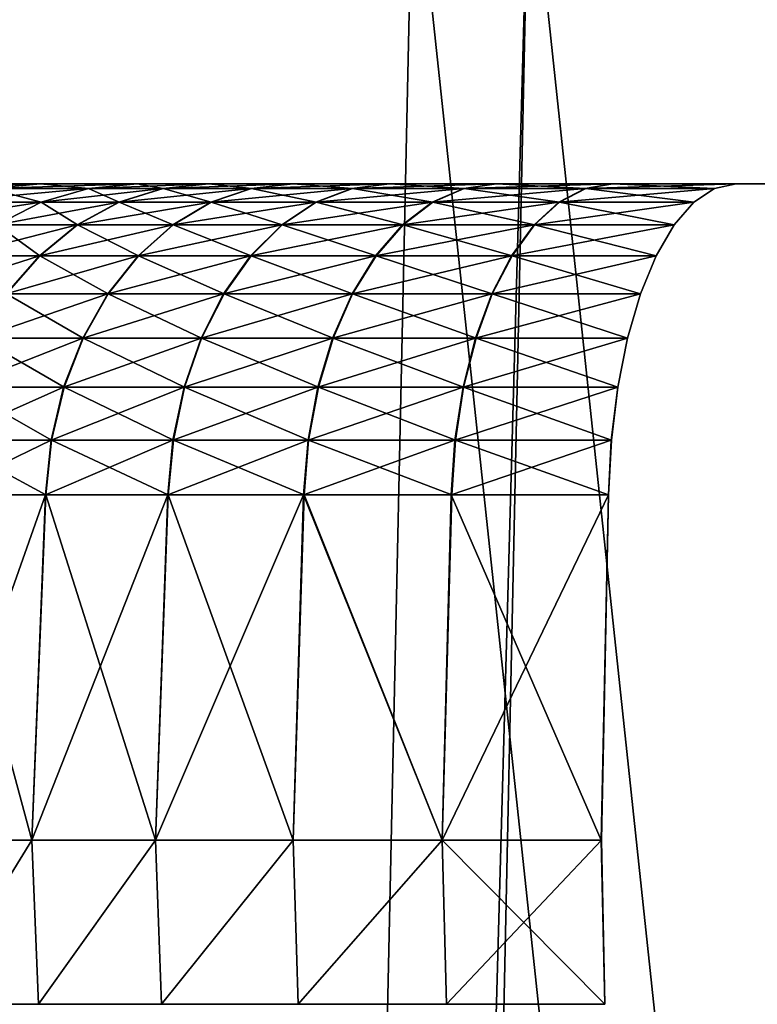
# Model space of a CAD drawing. Header units: millimetres. Extents: x -30 to 30, y -182 to 40.
# Tile 91 of 196: x -22.62 to -20.38, y 32 to 35. Entities that reach past the tile are written whole.
import ezdxf

# ---------------------------------------------------------------- set-up
doc = ezdxf.new("R2010")
doc.units = ezdxf.units.MM
doc.header["$LTSCALE"] = 65.185185
for name, color, linetype in [('104', 7, 'CONTINUOUS'), ('105', 7, 'CONTINUOUS'), ('108', 7, 'CONTINUOUS'), ('109', 7, 'CONTINUOUS'), ('130', 7, 'CONTINUOUS'), ('139', 7, 'CONTINUOUS'), ('146', 7, 'CONTINUOUS'), ('153', 7, 'CONTINUOUS'), ('154', 7, 'CONTINUOUS'), ('163', 7, 'CONTINUOUS'), ('168', 7, 'CONTINUOUS'), ('176', 7, 'CONTINUOUS'), ('184', 7, 'CONTINUOUS'), ('189', 7, 'CONTINUOUS'), ('81', 7, 'CONTINUOUS')]:
    doc.layers.add(name, color=color, linetype=linetype)

msp = doc.modelspace()

# ---------------------------------------------------------------- linework, layer by layer
at = {"layer": '104', "linetype": 'Continuous'}
for points in [[(-22.8722, 33.5523, 12.4048), (-22.9168, 32.5, 12.4372), (-22.5453, 33.5523, 12.8278), (-22.8722, 33.5523, 12.4048)], [(-22.9168, 32.5, 12.4372), (-22.5864, 32.5, 12.8645), (-22.5453, 33.5523, 12.8278), (-22.9168, 32.5, 12.4372)], [(-22.5453, 33.5523, 12.8278), (-22.5864, 32.5, 12.8645), (-22.1724, 33.5523, 13.2109), (-22.5453, 33.5523, 12.8278)], [(-22.5864, 32.5, 12.8645), (-22.2093, 32.5, 13.2518), (-22.1724, 33.5523, 13.2109), (-22.5864, 32.5, 12.8645)], [(-22.1724, 33.5523, 13.2109), (-22.2093, 32.5, 13.2518), (-21.7584, 33.5523, 13.5491), (-22.1724, 33.5523, 13.2109)], [(-22.2093, 32.5, 13.2518), (-21.7906, 32.5, 13.5938), (-21.7584, 33.5523, 13.5491), (-22.2093, 32.5, 13.2518)], [(-21.7906, 32.5, 13.5938), (-21.336, 32.5, 13.8859), (-21.7584, 33.5523, 13.5491), (-21.7906, 32.5, 13.5938)], [(-21.7584, 33.5523, 13.5491), (-21.336, 32.5, 13.8859), (-21.3086, 33.5523, 13.838), (-21.7584, 33.5523, 13.5491)], [(-21.336, 32.5, 13.8859), (-20.8509, 32.5, 14.1246), (-21.3086, 33.5523, 13.838), (-21.336, 32.5, 13.8859)], [(-21.3086, 33.5523, 13.838), (-20.8509, 32.5, 14.1246), (-20.8294, 33.5523, 14.0738), (-21.3086, 33.5523, 13.838)]]:
    msp.add_3dface(points, dxfattribs=at)
at = {"layer": '105', "linetype": 'Continuous'}
for points in [[(-22.5864, 32.5, 12.8645), (-22.9168, 32.5, 12.4372), (-22.895, 32, 12.4227), (-22.5864, 32.5, 12.8645)], [(-22.5663, 32, 12.8478), (-22.5864, 32.5, 12.8645), (-22.895, 32, 12.4227), (-22.5663, 32, 12.8478)], [(-22.2093, 32.5, 13.2518), (-22.5864, 32.5, 12.8645), (-22.5663, 32, 12.8478), (-22.2093, 32.5, 13.2518)], [(-22.1913, 32, 13.2327), (-22.2093, 32.5, 13.2518), (-22.5663, 32, 12.8478), (-22.1913, 32, 13.2327)], [(-21.7906, 32.5, 13.5938), (-22.2093, 32.5, 13.2518), (-22.1913, 32, 13.2327), (-21.7906, 32.5, 13.5938)], [(-21.7751, 32, 13.5727), (-21.7906, 32.5, 13.5938), (-22.1913, 32, 13.2327), (-21.7751, 32, 13.5727)], [(-21.336, 32.5, 13.8859), (-21.7906, 32.5, 13.5938), (-21.7751, 32, 13.5727), (-21.336, 32.5, 13.8859)], [(-21.3229, 32, 13.8632), (-21.336, 32.5, 13.8859), (-21.7751, 32, 13.5727), (-21.3229, 32, 13.8632)], [(-20.8406, 32, 14.1004), (-21.336, 32.5, 13.8859), (-21.3229, 32, 13.8632), (-20.8406, 32, 14.1004)], [(-20.8509, 32.5, 14.1246), (-21.336, 32.5, 13.8859), (-20.8406, 32, 14.1004), (-20.8509, 32.5, 14.1246)]]:
    msp.add_3dface(points, dxfattribs=at)
at = {"layer": '108', "linetype": 'Continuous'}
for points in [[(-22.9168, 32.5, -12.4372), (-22.871, 33.5523, -12.4065), (-22.5864, 32.5, -12.8645), (-22.9168, 32.5, -12.4372)], [(-22.871, 33.5523, -12.4065), (-22.5439, 33.5523, -12.8294), (-22.5864, 32.5, -12.8645), (-22.871, 33.5523, -12.4065)], [(-22.5864, 32.5, -12.8645), (-22.5439, 33.5523, -12.8294), (-22.2093, 32.5, -13.2519), (-22.5864, 32.5, -12.8645)], [(-22.5439, 33.5523, -12.8294), (-22.1708, 33.5523, -13.2123), (-22.2093, 32.5, -13.2519), (-22.5439, 33.5523, -12.8294)], [(-22.2093, 32.5, -13.2519), (-22.1708, 33.5523, -13.2123), (-21.7906, 32.5, -13.5939), (-22.2093, 32.5, -13.2519)], [(-22.1708, 33.5523, -13.2123), (-21.7566, 33.5523, -13.5504), (-21.7906, 32.5, -13.5939), (-22.1708, 33.5523, -13.2123)], [(-21.7906, 32.5, -13.5939), (-21.7566, 33.5523, -13.5504), (-21.3359, 32.5, -13.8859), (-21.7906, 32.5, -13.5939)], [(-21.7566, 33.5523, -13.5504), (-21.3067, 33.5523, -13.8391), (-21.3359, 32.5, -13.8859), (-21.7566, 33.5523, -13.5504)], [(-20.8293, 33.5523, -14.0738), (-20.8508, 32.5, -14.1246), (-21.3359, 32.5, -13.8859), (-20.8293, 33.5523, -14.0738)], [(-21.3067, 33.5523, -13.8391), (-20.8293, 33.5523, -14.0738), (-21.3359, 32.5, -13.8859), (-21.3067, 33.5523, -13.8391)]]:
    msp.add_3dface(points, dxfattribs=at)
at = {"layer": '109', "linetype": 'Continuous'}
for points in [[(-22.9168, 32.5, -12.4372), (-22.5864, 32.5, -12.8645), (-22.895, 32, -12.4227), (-22.9168, 32.5, -12.4372)], [(-22.895, 32, -12.4227), (-22.5864, 32.5, -12.8645), (-22.5662, 32, -12.8478), (-22.895, 32, -12.4227)], [(-22.5864, 32.5, -12.8645), (-22.2093, 32.5, -13.2519), (-22.5662, 32, -12.8478), (-22.5864, 32.5, -12.8645)], [(-22.5662, 32, -12.8478), (-22.2093, 32.5, -13.2519), (-22.1913, 32, -13.2328), (-22.5662, 32, -12.8478)], [(-22.2093, 32.5, -13.2519), (-21.7906, 32.5, -13.5939), (-22.1913, 32, -13.2328), (-22.2093, 32.5, -13.2519)], [(-22.1913, 32, -13.2328), (-21.7906, 32.5, -13.5939), (-21.7751, 32, -13.5727), (-22.1913, 32, -13.2328)], [(-21.7906, 32.5, -13.5939), (-21.3359, 32.5, -13.8859), (-21.7751, 32, -13.5727), (-21.7906, 32.5, -13.5939)], [(-21.7751, 32, -13.5727), (-21.3359, 32.5, -13.8859), (-21.3228, 32, -13.8632), (-21.7751, 32, -13.5727)], [(-21.3359, 32.5, -13.8859), (-20.8508, 32.5, -14.1246), (-21.3228, 32, -13.8632), (-21.3359, 32.5, -13.8859)], [(-21.3228, 32, -13.8632), (-20.8508, 32.5, -14.1246), (-20.8406, 32, -14.1005), (-21.3228, 32, -13.8632)]]:
    msp.add_3dface(points, dxfattribs=at)
at = {"layer": '130', "linetype": 'Continuous'}
for points in [[(-22.2654, 34.5, -11.4818), (-22.186, 34.4858, -11.9365), (-22.4137, 34.4858, -11.5605), (-22.2654, 34.5, -11.4818)], [(-22.2654, 34.5, -11.4818), (-22.0476, 34.5, -11.8415), (-22.186, 34.4858, -11.9365), (-22.2654, 34.5, -11.4818)], [(-22.186, 34.4858, -11.9365), (-22.0476, 34.5, -11.8415), (-21.9168, 34.4858, -12.2845), (-22.186, 34.4858, -11.9365)], [(-22.0476, 34.5, -11.8415), (-21.7901, 34.5, -12.1744), (-21.9168, 34.4858, -12.2845), (-22.0476, 34.5, -11.8415)], [(-21.9168, 34.4858, -12.2845), (-21.7901, 34.5, -12.1744), (-21.6097, 34.4858, -12.5997), (-21.9168, 34.4858, -12.2845)], [(-21.7901, 34.5, -12.1744), (-21.4963, 34.5, -12.4759), (-21.6097, 34.4858, -12.5997), (-21.7901, 34.5, -12.1744)], [(-21.6097, 34.4858, -12.5997), (-21.4963, 34.5, -12.4759), (-21.2688, 34.4858, -12.8779), (-21.6097, 34.4858, -12.5997)], [(-21.4963, 34.5, -12.4759), (-21.1702, 34.5, -12.742), (-21.2688, 34.4858, -12.8779), (-21.4963, 34.5, -12.4759)], [(-21.2688, 34.4858, -12.8779), (-21.1702, 34.5, -12.742), (-20.8985, 34.4858, -13.1156), (-21.2688, 34.4858, -12.8779)], [(-21.1702, 34.5, -12.742), (-20.816, 34.5, -12.9693), (-20.8985, 34.4858, -13.1156), (-21.1702, 34.5, -12.742)], [(-20.8985, 34.4858, -13.1156), (-20.816, 34.5, -12.9693), (-20.5056, 34.4858, -13.3087), (-20.8985, 34.4858, -13.1156)], [(-20.816, 34.5, -12.9693), (-20.4402, 34.5, -13.1541), (-20.5056, 34.4858, -13.3087), (-20.816, 34.5, -12.9693)], [(-22.4137, 34.4858, -11.5605), (-22.3205, 34.4436, -12.0288), (-22.5579, 34.4436, -11.6369), (-22.4137, 34.4858, -11.5605)], [(-22.186, 34.4858, -11.9365), (-22.3205, 34.4436, -12.0288), (-22.4137, 34.4858, -11.5605), (-22.186, 34.4858, -11.9365)], [(-22.3205, 34.4436, -12.0288), (-22.186, 34.4858, -11.9365), (-22.0399, 34.4436, -12.3915), (-22.3205, 34.4436, -12.0288)], [(-22.0399, 34.4436, -12.3915), (-22.186, 34.4858, -11.9365), (-21.9168, 34.4858, -12.2845), (-22.0399, 34.4436, -12.3915)], [(-22.0399, 34.4436, -12.3915), (-21.9168, 34.4858, -12.2845), (-21.7199, 34.4436, -12.72), (-22.0399, 34.4436, -12.3915)], [(-21.7199, 34.4436, -12.72), (-21.9168, 34.4858, -12.2845), (-21.6097, 34.4858, -12.5997), (-21.7199, 34.4436, -12.72)], [(-21.7199, 34.4436, -12.72), (-21.6097, 34.4858, -12.5997), (-21.3646, 34.4436, -13.01), (-21.7199, 34.4436, -12.72)], [(-21.3646, 34.4436, -13.01), (-21.6097, 34.4858, -12.5997), (-21.2688, 34.4858, -12.8779), (-21.3646, 34.4436, -13.01)], [(-21.3646, 34.4436, -13.01), (-21.2688, 34.4858, -12.8779), (-20.9787, 34.4436, -13.2577), (-21.3646, 34.4436, -13.01)], [(-20.9787, 34.4436, -13.2577), (-21.2688, 34.4858, -12.8779), (-20.8985, 34.4858, -13.1156), (-20.9787, 34.4436, -13.2577)], [(-20.9787, 34.4436, -13.2577), (-20.8985, 34.4858, -13.1156), (-20.5692, 34.4436, -13.459), (-20.9787, 34.4436, -13.2577)], [(-20.5692, 34.4436, -13.459), (-20.8985, 34.4858, -13.1156), (-20.5056, 34.4858, -13.3087), (-20.5692, 34.4436, -13.459)], [(-22.5579, 34.4436, -11.6369), (-22.4473, 34.3746, -12.1158), (-22.6937, 34.3746, -11.709), (-22.5579, 34.4436, -11.6369)], [(-22.3205, 34.4436, -12.0288), (-22.4473, 34.3746, -12.1158), (-22.5579, 34.4436, -11.6369), (-22.3205, 34.4436, -12.0288)], [(-22.4473, 34.3746, -12.1158), (-22.3205, 34.4436, -12.0288), (-22.156, 34.3746, -12.4924), (-22.4473, 34.3746, -12.1158)], [(-22.156, 34.3746, -12.4924), (-22.3205, 34.4436, -12.0288), (-22.0399, 34.4436, -12.3915), (-22.156, 34.3746, -12.4924)], [(-22.156, 34.3746, -12.4924), (-22.0399, 34.4436, -12.3915), (-21.8238, 34.3746, -12.8334), (-22.156, 34.3746, -12.4924)], [(-21.8238, 34.3746, -12.8334), (-22.0399, 34.4436, -12.3915), (-21.7199, 34.4436, -12.72), (-21.8238, 34.3746, -12.8334)], [(-21.8238, 34.3746, -12.8334), (-21.7199, 34.4436, -12.72), (-21.4549, 34.3746, -13.1344), (-21.8238, 34.3746, -12.8334)], [(-21.4549, 34.3746, -13.1344), (-21.7199, 34.4436, -12.72), (-21.3646, 34.4436, -13.01), (-21.4549, 34.3746, -13.1344)], [(-21.4549, 34.3746, -13.1344), (-21.3646, 34.4436, -13.01), (-21.0542, 34.3746, -13.3916), (-21.4549, 34.3746, -13.1344)], [(-21.0542, 34.3746, -13.3916), (-21.3646, 34.4436, -13.01), (-20.9787, 34.4436, -13.2577), (-21.0542, 34.3746, -13.3916)], [(-21.0542, 34.3746, -13.3916), (-20.9787, 34.4436, -13.2577), (-20.6291, 34.3746, -13.6006), (-21.0542, 34.3746, -13.3916)], [(-20.6291, 34.3746, -13.6006), (-20.9787, 34.4436, -13.2577), (-20.5692, 34.4436, -13.459), (-20.6291, 34.3746, -13.6006)], [(-22.6937, 34.3746, -11.709), (-22.5627, 34.2808, -12.195), (-22.8174, 34.2808, -11.7745), (-22.6937, 34.3746, -11.709)], [(-22.4473, 34.3746, -12.1158), (-22.5627, 34.2808, -12.195), (-22.6937, 34.3746, -11.709), (-22.4473, 34.3746, -12.1158)], [(-22.5627, 34.2808, -12.195), (-22.4473, 34.3746, -12.1158), (-22.2617, 34.2808, -12.5842), (-22.5627, 34.2808, -12.195)], [(-22.2617, 34.2808, -12.5842), (-22.4473, 34.3746, -12.1158), (-22.156, 34.3746, -12.4924), (-22.2617, 34.2808, -12.5842)], [(-22.2617, 34.2808, -12.5842), (-22.156, 34.3746, -12.4924), (-21.9183, 34.2808, -12.9366), (-22.2617, 34.2808, -12.5842)], [(-21.9183, 34.2808, -12.9366), (-22.156, 34.3746, -12.4924), (-21.8238, 34.3746, -12.8334), (-21.9183, 34.2808, -12.9366)], [(-21.9183, 34.2808, -12.9366), (-21.8238, 34.3746, -12.8334), (-21.5371, 34.2808, -13.2478), (-21.9183, 34.2808, -12.9366)], [(-21.5371, 34.2808, -13.2478), (-21.8238, 34.3746, -12.8334), (-21.4549, 34.3746, -13.1344), (-21.5371, 34.2808, -13.2478)], [(-21.5371, 34.2808, -13.2478), (-21.4549, 34.3746, -13.1344), (-21.123, 34.2808, -13.5135), (-21.5371, 34.2808, -13.2478)], [(-21.123, 34.2808, -13.5135), (-21.4549, 34.3746, -13.1344), (-21.0542, 34.3746, -13.3916), (-21.123, 34.2808, -13.5135)], [(-21.123, 34.2808, -13.5135), (-21.0542, 34.3746, -13.3916), (-20.6836, 34.2808, -13.7295), (-21.123, 34.2808, -13.5135)], [(-20.6836, 34.2808, -13.7295), (-21.0542, 34.3746, -13.3916), (-20.6291, 34.3746, -13.6006), (-20.6836, 34.2808, -13.7295)], [(-22.5627, 34.2808, -12.195), (-22.6635, 34.1648, -12.2642), (-22.8174, 34.2808, -11.7745), (-22.5627, 34.2808, -12.195)], [(-22.6635, 34.1648, -12.2642), (-22.5627, 34.2808, -12.195), (-22.3539, 34.1648, -12.6644), (-22.6635, 34.1648, -12.2642)], [(-22.3539, 34.1648, -12.6644), (-22.5627, 34.2808, -12.195), (-22.2617, 34.2808, -12.5842), (-22.3539, 34.1648, -12.6644)], [(-22.3539, 34.1648, -12.6644), (-22.2617, 34.2808, -12.5842), (-22.0009, 34.1648, -13.0268), (-22.3539, 34.1648, -12.6644)], [(-22.0009, 34.1648, -13.0268), (-22.2617, 34.2808, -12.5842), (-21.9183, 34.2808, -12.9366), (-22.0009, 34.1648, -13.0268)], [(-22.0009, 34.1648, -13.0268), (-21.9183, 34.2808, -12.9366), (-21.6089, 34.1648, -13.3467), (-22.0009, 34.1648, -13.0268)], [(-21.6089, 34.1648, -13.3467), (-21.9183, 34.2808, -12.9366), (-21.5371, 34.2808, -13.2478), (-21.6089, 34.1648, -13.3467)], [(-21.6089, 34.1648, -13.3467), (-21.5371, 34.2808, -13.2478), (-21.1831, 34.1648, -13.62), (-21.6089, 34.1648, -13.3467)], [(-21.1831, 34.1648, -13.62), (-21.5371, 34.2808, -13.2478), (-21.123, 34.2808, -13.5135), (-21.1831, 34.1648, -13.62)], [(-21.1831, 34.1648, -13.62), (-21.123, 34.2808, -13.5135), (-20.7313, 34.1648, -13.8421), (-21.1831, 34.1648, -13.62)], [(-20.7313, 34.1648, -13.8421), (-21.123, 34.2808, -13.5135), (-20.6836, 34.2808, -13.7295), (-20.7313, 34.1648, -13.8421)], [(-22.7468, 34.0299, -12.3213), (-22.6635, 34.1648, -12.2642), (-22.4302, 34.0299, -12.7306), (-22.7468, 34.0299, -12.3213)], [(-22.4302, 34.0299, -12.7306), (-22.6635, 34.1648, -12.2642), (-22.3539, 34.1648, -12.6644), (-22.4302, 34.0299, -12.7306)], [(-22.4302, 34.0299, -12.7306), (-22.3539, 34.1648, -12.6644), (-22.0691, 34.0299, -13.1013), (-22.4302, 34.0299, -12.7306)], [(-22.0691, 34.0299, -13.1013), (-22.3539, 34.1648, -12.6644), (-22.0009, 34.1648, -13.0268), (-22.0691, 34.0299, -13.1013)], [(-22.0691, 34.0299, -13.1013), (-22.0009, 34.1648, -13.0268), (-21.6682, 34.0299, -13.4285), (-22.0691, 34.0299, -13.1013)], [(-21.6682, 34.0299, -13.4285), (-22.0009, 34.1648, -13.0268), (-21.6089, 34.1648, -13.3467), (-21.6682, 34.0299, -13.4285)], [(-21.6682, 34.0299, -13.4285), (-21.6089, 34.1648, -13.3467), (-21.2327, 34.0299, -13.708), (-21.6682, 34.0299, -13.4285)], [(-21.2327, 34.0299, -13.708), (-21.6089, 34.1648, -13.3467), (-21.1831, 34.1648, -13.62), (-21.2327, 34.0299, -13.708)], [(-21.2327, 34.0299, -13.708), (-21.1831, 34.1648, -13.62), (-20.7706, 34.0299, -13.9351), (-21.2327, 34.0299, -13.708)], [(-20.7706, 34.0299, -13.9351), (-21.1831, 34.1648, -13.62), (-20.7313, 34.1648, -13.8421), (-20.7706, 34.0299, -13.9351)], [(-22.8102, 33.88, -12.3649), (-22.7468, 34.0299, -12.3213), (-22.4883, 33.88, -12.7811), (-22.8102, 33.88, -12.3649)], [(-22.4883, 33.88, -12.7811), (-22.7468, 34.0299, -12.3213), (-22.4302, 34.0299, -12.7306), (-22.4883, 33.88, -12.7811)], [(-22.4883, 33.88, -12.7811), (-22.4302, 34.0299, -12.7306), (-22.121, 33.88, -13.158), (-22.4883, 33.88, -12.7811)], [(-22.121, 33.88, -13.158), (-22.4302, 34.0299, -12.7306), (-22.0691, 34.0299, -13.1013), (-22.121, 33.88, -13.158)], [(-22.121, 33.88, -13.158), (-22.0691, 34.0299, -13.1013), (-21.7134, 33.88, -13.4908), (-22.121, 33.88, -13.158)], [(-21.7134, 33.88, -13.4908), (-22.0691, 34.0299, -13.1013), (-21.6682, 34.0299, -13.4285), (-21.7134, 33.88, -13.4908)], [(-21.7134, 33.88, -13.4908), (-21.6682, 34.0299, -13.4285), (-21.2705, 33.88, -13.775), (-21.7134, 33.88, -13.4908)], [(-21.2705, 33.88, -13.775), (-21.6682, 34.0299, -13.4285), (-21.2327, 34.0299, -13.708), (-21.2705, 33.88, -13.775)], [(-21.2705, 33.88, -13.775), (-21.2327, 34.0299, -13.708), (-20.8006, 33.88, -14.006), (-21.2705, 33.88, -13.775)], [(-20.8006, 33.88, -14.006), (-21.2327, 34.0299, -13.708), (-20.7706, 34.0299, -13.9351), (-20.8006, 33.88, -14.006)], [(-22.852, 33.7193, -12.3935), (-22.8102, 33.88, -12.3649), (-22.5265, 33.7193, -12.8143), (-22.852, 33.7193, -12.3935)], [(-22.5265, 33.7193, -12.8143), (-22.8102, 33.88, -12.3649), (-22.4883, 33.88, -12.7811), (-22.5265, 33.7193, -12.8143)], [(-22.5265, 33.7193, -12.8143), (-22.4883, 33.88, -12.7811), (-22.1553, 33.7193, -13.1954), (-22.5265, 33.7193, -12.8143)], [(-22.1553, 33.7193, -13.1954), (-22.4883, 33.88, -12.7811), (-22.121, 33.88, -13.158), (-22.1553, 33.7193, -13.1954)], [(-22.1553, 33.7193, -13.1954), (-22.121, 33.88, -13.158), (-21.7431, 33.7193, -13.5318), (-22.1553, 33.7193, -13.1954)], [(-21.7431, 33.7193, -13.5318), (-22.121, 33.88, -13.158), (-21.7134, 33.88, -13.4908), (-21.7431, 33.7193, -13.5318)], [(-21.7431, 33.7193, -13.5318), (-21.7134, 33.88, -13.4908), (-21.2954, 33.7193, -13.8191), (-21.7431, 33.7193, -13.5318)], [(-21.2954, 33.7193, -13.8191), (-21.7134, 33.88, -13.4908), (-21.2705, 33.88, -13.775), (-21.2954, 33.7193, -13.8191)], [(-21.2954, 33.7193, -13.8191), (-21.2705, 33.88, -13.775), (-20.8203, 33.7193, -14.0527), (-21.2954, 33.7193, -13.8191)], [(-20.8203, 33.7193, -14.0527), (-21.2705, 33.88, -13.775), (-20.8006, 33.88, -14.006), (-20.8203, 33.7193, -14.0527)], [(-22.5439, 33.5523, -12.8294), (-22.871, 33.5523, -12.4065), (-22.852, 33.7193, -12.3935), (-22.5439, 33.5523, -12.8294)], [(-22.5439, 33.5523, -12.8294), (-22.852, 33.7193, -12.3935), (-22.5265, 33.7193, -12.8143), (-22.5439, 33.5523, -12.8294)], [(-22.1708, 33.5523, -13.2123), (-22.5439, 33.5523, -12.8294), (-22.5265, 33.7193, -12.8143), (-22.1708, 33.5523, -13.2123)], [(-22.1708, 33.5523, -13.2123), (-22.5265, 33.7193, -12.8143), (-22.1553, 33.7193, -13.1954), (-22.1708, 33.5523, -13.2123)], [(-21.7566, 33.5523, -13.5504), (-22.1708, 33.5523, -13.2123), (-22.1553, 33.7193, -13.1954), (-21.7566, 33.5523, -13.5504)], [(-21.7566, 33.5523, -13.5504), (-22.1553, 33.7193, -13.1954), (-21.7431, 33.7193, -13.5318), (-21.7566, 33.5523, -13.5504)], [(-21.3067, 33.5523, -13.8391), (-21.7566, 33.5523, -13.5504), (-21.7431, 33.7193, -13.5318), (-21.3067, 33.5523, -13.8391)], [(-21.3067, 33.5523, -13.8391), (-21.7431, 33.7193, -13.5318), (-21.2954, 33.7193, -13.8191), (-21.3067, 33.5523, -13.8391)], [(-20.8293, 33.5523, -14.0738), (-21.3067, 33.5523, -13.8391), (-21.2954, 33.7193, -13.8191), (-20.8293, 33.5523, -14.0738)], [(-20.8293, 33.5523, -14.0738), (-21.2954, 33.7193, -13.8191), (-20.8203, 33.7193, -14.0527), (-20.8293, 33.5523, -14.0738)]]:
    msp.add_3dface(points, dxfattribs=at)
at = {"layer": '139', "linetype": 'Continuous'}
for points in [[(-22.187, 34.4858, 11.935), (-22.0485, 34.5, 11.8401), (-22.4137, 34.4858, 11.5605), (-22.187, 34.4858, 11.935)], [(-22.0485, 34.5, 11.8401), (-22.2654, 34.5, 11.4818), (-22.4137, 34.4858, 11.5605), (-22.0485, 34.5, 11.8401)], [(-21.918, 34.4858, 12.2832), (-21.7912, 34.5, 12.1731), (-22.187, 34.4858, 11.935), (-21.918, 34.4858, 12.2832)], [(-21.7912, 34.5, 12.1731), (-22.0485, 34.5, 11.8401), (-22.187, 34.4858, 11.935), (-21.7912, 34.5, 12.1731)], [(-21.6111, 34.4858, 12.5985), (-21.4976, 34.5, 12.4747), (-21.918, 34.4858, 12.2832), (-21.6111, 34.4858, 12.5985)], [(-21.4976, 34.5, 12.4747), (-21.7912, 34.5, 12.1731), (-21.918, 34.4858, 12.2832), (-21.4976, 34.5, 12.4747)], [(-21.2703, 34.4858, 12.8769), (-21.1716, 34.5, 12.741), (-21.6111, 34.4858, 12.5985), (-21.2703, 34.4858, 12.8769)], [(-21.1716, 34.5, 12.741), (-21.4976, 34.5, 12.4747), (-21.6111, 34.4858, 12.5985), (-21.1716, 34.5, 12.741)], [(-20.9001, 34.4858, 13.1147), (-20.8175, 34.5, 12.9685), (-21.2703, 34.4858, 12.8769), (-20.9001, 34.4858, 13.1147)], [(-20.8175, 34.5, 12.9685), (-21.1716, 34.5, 12.741), (-21.2703, 34.4858, 12.8769), (-20.8175, 34.5, 12.9685)], [(-20.4402, 34.5, 13.1541), (-20.8175, 34.5, 12.9685), (-20.9001, 34.4858, 13.1147), (-20.4402, 34.5, 13.1541)], [(-20.4402, 34.5, 13.1541), (-20.9001, 34.4858, 13.1147), (-20.5057, 34.4858, 13.3087), (-20.4402, 34.5, 13.1541)], [(-22.5579, 34.4436, 11.6369), (-22.187, 34.4858, 11.935), (-22.4137, 34.4858, 11.5605), (-22.5579, 34.4436, 11.6369)], [(-22.3216, 34.4436, 12.0273), (-22.187, 34.4858, 11.935), (-22.5579, 34.4436, 11.6369), (-22.3216, 34.4436, 12.0273)], [(-22.0412, 34.4436, 12.3901), (-21.918, 34.4858, 12.2832), (-22.3216, 34.4436, 12.0273), (-22.0412, 34.4436, 12.3901)], [(-22.3216, 34.4436, 12.0273), (-21.918, 34.4858, 12.2832), (-22.187, 34.4858, 11.935), (-22.3216, 34.4436, 12.0273)], [(-21.7213, 34.4436, 12.7188), (-21.6111, 34.4858, 12.5985), (-22.0412, 34.4436, 12.3901), (-21.7213, 34.4436, 12.7188)], [(-22.0412, 34.4436, 12.3901), (-21.6111, 34.4858, 12.5985), (-21.918, 34.4858, 12.2832), (-22.0412, 34.4436, 12.3901)], [(-21.3662, 34.4436, 13.0089), (-21.2703, 34.4858, 12.8769), (-21.7213, 34.4436, 12.7188), (-21.3662, 34.4436, 13.0089)], [(-21.7213, 34.4436, 12.7188), (-21.2703, 34.4858, 12.8769), (-21.6111, 34.4858, 12.5985), (-21.7213, 34.4436, 12.7188)], [(-21.3662, 34.4436, 13.0089), (-20.9001, 34.4858, 13.1147), (-21.2703, 34.4858, 12.8769), (-21.3662, 34.4436, 13.0089)], [(-20.9803, 34.4436, 13.2568), (-20.9001, 34.4858, 13.1147), (-21.3662, 34.4436, 13.0089), (-20.9803, 34.4436, 13.2568)], [(-20.5057, 34.4858, 13.3087), (-20.9803, 34.4436, 13.2568), (-20.5692, 34.4436, 13.459), (-20.5057, 34.4858, 13.3087)], [(-20.9001, 34.4858, 13.1147), (-20.9803, 34.4436, 13.2568), (-20.5057, 34.4858, 13.3087), (-20.9001, 34.4858, 13.1147)], [(-22.4484, 34.3746, 12.1142), (-22.3216, 34.4436, 12.0273), (-22.6937, 34.3746, 11.709), (-22.4484, 34.3746, 12.1142)], [(-22.6937, 34.3746, 11.709), (-22.3216, 34.4436, 12.0273), (-22.5579, 34.4436, 11.6369), (-22.6937, 34.3746, 11.709)], [(-22.1573, 34.3746, 12.4909), (-22.0412, 34.4436, 12.3901), (-22.4484, 34.3746, 12.1142), (-22.1573, 34.3746, 12.4909)], [(-22.4484, 34.3746, 12.1142), (-22.0412, 34.4436, 12.3901), (-22.3216, 34.4436, 12.0273), (-22.4484, 34.3746, 12.1142)], [(-21.8252, 34.3746, 12.8321), (-21.7213, 34.4436, 12.7188), (-22.1573, 34.3746, 12.4909), (-21.8252, 34.3746, 12.8321)], [(-22.1573, 34.3746, 12.4909), (-21.7213, 34.4436, 12.7188), (-22.0412, 34.4436, 12.3901), (-22.1573, 34.3746, 12.4909)], [(-21.8252, 34.3746, 12.8321), (-21.3662, 34.4436, 13.0089), (-21.7213, 34.4436, 12.7188), (-21.8252, 34.3746, 12.8321)], [(-21.4565, 34.3746, 13.1333), (-21.3662, 34.4436, 13.0089), (-21.8252, 34.3746, 12.8321), (-21.4565, 34.3746, 13.1333)], [(-21.4565, 34.3746, 13.1333), (-20.9803, 34.4436, 13.2568), (-21.3662, 34.4436, 13.0089), (-21.4565, 34.3746, 13.1333)], [(-21.0559, 34.3746, 13.3906), (-20.9803, 34.4436, 13.2568), (-21.4565, 34.3746, 13.1333), (-21.0559, 34.3746, 13.3906)], [(-20.5692, 34.4436, 13.459), (-21.0559, 34.3746, 13.3906), (-20.6291, 34.3746, 13.6006), (-20.5692, 34.4436, 13.459)], [(-20.9803, 34.4436, 13.2568), (-21.0559, 34.3746, 13.3906), (-20.5692, 34.4436, 13.459), (-20.9803, 34.4436, 13.2568)], [(-22.8174, 34.2808, 11.7745), (-22.4484, 34.3746, 12.1142), (-22.6937, 34.3746, 11.709), (-22.8174, 34.2808, 11.7745)], [(-22.5638, 34.2808, 12.1934), (-22.4484, 34.3746, 12.1142), (-22.8174, 34.2808, 11.7745), (-22.5638, 34.2808, 12.1934)], [(-22.263, 34.2808, 12.5827), (-22.1573, 34.3746, 12.4909), (-22.5638, 34.2808, 12.1934), (-22.263, 34.2808, 12.5827)], [(-22.5638, 34.2808, 12.1934), (-22.1573, 34.3746, 12.4909), (-22.4484, 34.3746, 12.1142), (-22.5638, 34.2808, 12.1934)], [(-21.9198, 34.2808, 12.9353), (-21.8252, 34.3746, 12.8321), (-22.263, 34.2808, 12.5827), (-21.9198, 34.2808, 12.9353)], [(-22.263, 34.2808, 12.5827), (-21.8252, 34.3746, 12.8321), (-22.1573, 34.3746, 12.4909), (-22.263, 34.2808, 12.5827)], [(-21.5387, 34.2808, 13.2466), (-21.4565, 34.3746, 13.1333), (-21.9198, 34.2808, 12.9353), (-21.5387, 34.2808, 13.2466)], [(-21.9198, 34.2808, 12.9353), (-21.4565, 34.3746, 13.1333), (-21.8252, 34.3746, 12.8321), (-21.9198, 34.2808, 12.9353)], [(-21.5387, 34.2808, 13.2466), (-21.0559, 34.3746, 13.3906), (-21.4565, 34.3746, 13.1333), (-21.5387, 34.2808, 13.2466)], [(-21.1248, 34.2808, 13.5125), (-21.0559, 34.3746, 13.3906), (-21.5387, 34.2808, 13.2466), (-21.1248, 34.2808, 13.5125)], [(-20.6291, 34.3746, 13.6006), (-21.1248, 34.2808, 13.5125), (-20.6837, 34.2808, 13.7295), (-20.6291, 34.3746, 13.6006)], [(-21.0559, 34.3746, 13.3906), (-21.1248, 34.2808, 13.5125), (-20.6291, 34.3746, 13.6006), (-21.0559, 34.3746, 13.3906)], [(-22.9254, 34.1648, 11.8318), (-22.5638, 34.2808, 12.1934), (-22.8174, 34.2808, 11.7745), (-22.9254, 34.1648, 11.8318)], [(-22.6647, 34.1648, 12.2625), (-22.5638, 34.2808, 12.1934), (-22.9254, 34.1648, 11.8318), (-22.6647, 34.1648, 12.2625)], [(-22.3553, 34.1648, 12.6628), (-22.263, 34.2808, 12.5827), (-22.6647, 34.1648, 12.2625), (-22.3553, 34.1648, 12.6628)], [(-22.6647, 34.1648, 12.2625), (-22.263, 34.2808, 12.5827), (-22.5638, 34.2808, 12.1934), (-22.6647, 34.1648, 12.2625)], [(-22.0024, 34.1648, 13.0254), (-21.9198, 34.2808, 12.9353), (-22.3553, 34.1648, 12.6628), (-22.0024, 34.1648, 13.0254)], [(-22.3553, 34.1648, 12.6628), (-21.9198, 34.2808, 12.9353), (-22.263, 34.2808, 12.5827), (-22.3553, 34.1648, 12.6628)], [(-21.6105, 34.1648, 13.3455), (-21.5387, 34.2808, 13.2466), (-22.0024, 34.1648, 13.0254), (-21.6105, 34.1648, 13.3455)], [(-22.0024, 34.1648, 13.0254), (-21.5387, 34.2808, 13.2466), (-21.9198, 34.2808, 12.9353), (-22.0024, 34.1648, 13.0254)], [(-21.6105, 34.1648, 13.3455), (-21.1248, 34.2808, 13.5125), (-21.5387, 34.2808, 13.2466), (-21.6105, 34.1648, 13.3455)], [(-21.1849, 34.1648, 13.619), (-21.1248, 34.2808, 13.5125), (-21.6105, 34.1648, 13.3455), (-21.1849, 34.1648, 13.619)], [(-20.6837, 34.2808, 13.7295), (-21.1849, 34.1648, 13.619), (-20.7313, 34.1648, 13.8421), (-20.6837, 34.2808, 13.7295)], [(-21.1248, 34.2808, 13.5125), (-21.1849, 34.1648, 13.619), (-20.6837, 34.2808, 13.7295), (-21.1248, 34.2808, 13.5125)], [(-22.4316, 34.0299, 12.7291), (-22.3553, 34.1648, 12.6628), (-22.748, 34.0299, 12.3196), (-22.4316, 34.0299, 12.7291)], [(-22.748, 34.0299, 12.3196), (-22.3553, 34.1648, 12.6628), (-22.6647, 34.1648, 12.2625), (-22.748, 34.0299, 12.3196)], [(-22.0706, 34.0299, 13.0999), (-22.0024, 34.1648, 13.0254), (-22.4316, 34.0299, 12.7291), (-22.0706, 34.0299, 13.0999)], [(-22.4316, 34.0299, 12.7291), (-22.0024, 34.1648, 13.0254), (-22.3553, 34.1648, 12.6628), (-22.4316, 34.0299, 12.7291)], [(-21.6699, 34.0299, 13.4272), (-21.6105, 34.1648, 13.3455), (-22.0706, 34.0299, 13.0999), (-21.6699, 34.0299, 13.4272)], [(-22.0706, 34.0299, 13.0999), (-21.6105, 34.1648, 13.3455), (-22.0024, 34.1648, 13.0254), (-22.0706, 34.0299, 13.0999)], [(-21.6699, 34.0299, 13.4272), (-21.1849, 34.1648, 13.619), (-21.6105, 34.1648, 13.3455), (-21.6699, 34.0299, 13.4272)], [(-21.2345, 34.0299, 13.7069), (-21.1849, 34.1648, 13.619), (-21.6699, 34.0299, 13.4272), (-21.2345, 34.0299, 13.7069)], [(-21.1849, 34.1648, 13.619), (-21.2345, 34.0299, 13.7069), (-20.7313, 34.1648, 13.8421), (-21.1849, 34.1648, 13.619)], [(-20.7313, 34.1648, 13.8421), (-21.2345, 34.0299, 13.7069), (-20.7707, 34.0299, 13.9351), (-20.7313, 34.1648, 13.8421)], [(-22.4897, 33.88, 12.7795), (-22.4316, 34.0299, 12.7291), (-22.8114, 33.88, 12.3631), (-22.4897, 33.88, 12.7795)], [(-22.8114, 33.88, 12.3631), (-22.4316, 34.0299, 12.7291), (-22.748, 34.0299, 12.3196), (-22.8114, 33.88, 12.3631)], [(-22.4897, 33.88, 12.7795), (-22.0706, 34.0299, 13.0999), (-22.4316, 34.0299, 12.7291), (-22.4897, 33.88, 12.7795)], [(-22.1226, 33.88, 13.1566), (-22.0706, 34.0299, 13.0999), (-22.4897, 33.88, 12.7795), (-22.1226, 33.88, 13.1566)], [(-22.1226, 33.88, 13.1566), (-21.6699, 34.0299, 13.4272), (-22.0706, 34.0299, 13.0999), (-22.1226, 33.88, 13.1566)], [(-21.7151, 33.88, 13.4895), (-21.6699, 34.0299, 13.4272), (-22.1226, 33.88, 13.1566), (-21.7151, 33.88, 13.4895)], [(-21.2724, 33.88, 13.7739), (-21.2345, 34.0299, 13.7069), (-21.7151, 33.88, 13.4895), (-21.2724, 33.88, 13.7739)], [(-21.7151, 33.88, 13.4895), (-21.2345, 34.0299, 13.7069), (-21.6699, 34.0299, 13.4272), (-21.7151, 33.88, 13.4895)], [(-20.7707, 34.0299, 13.9351), (-21.2724, 33.88, 13.7739), (-20.8007, 33.88, 14.006), (-20.7707, 34.0299, 13.9351)], [(-21.2345, 34.0299, 13.7069), (-21.2724, 33.88, 13.7739), (-20.7707, 34.0299, 13.9351), (-21.2345, 34.0299, 13.7069)], [(-22.5279, 33.7193, 12.8127), (-22.4897, 33.88, 12.7795), (-22.8532, 33.7193, 12.3918), (-22.5279, 33.7193, 12.8127)], [(-22.8532, 33.7193, 12.3918), (-22.4897, 33.88, 12.7795), (-22.8114, 33.88, 12.3631), (-22.8532, 33.7193, 12.3918)], [(-22.1569, 33.7193, 13.1939), (-22.1226, 33.88, 13.1566), (-22.5279, 33.7193, 12.8127), (-22.1569, 33.7193, 13.1939)], [(-22.5279, 33.7193, 12.8127), (-22.1226, 33.88, 13.1566), (-22.4897, 33.88, 12.7795), (-22.5279, 33.7193, 12.8127)], [(-22.1569, 33.7193, 13.1939), (-21.7151, 33.88, 13.4895), (-22.1226, 33.88, 13.1566), (-22.1569, 33.7193, 13.1939)], [(-21.7449, 33.7193, 13.5305), (-21.7151, 33.88, 13.4895), (-22.1569, 33.7193, 13.1939), (-21.7449, 33.7193, 13.5305)], [(-21.7449, 33.7193, 13.5305), (-21.2724, 33.88, 13.7739), (-21.7151, 33.88, 13.4895), (-21.7449, 33.7193, 13.5305)], [(-21.2973, 33.7193, 13.818), (-21.2724, 33.88, 13.7739), (-21.7449, 33.7193, 13.5305), (-21.2973, 33.7193, 13.818)], [(-20.8007, 33.88, 14.006), (-21.2973, 33.7193, 13.818), (-20.8204, 33.7193, 14.0526), (-20.8007, 33.88, 14.006)], [(-21.2724, 33.88, 13.7739), (-21.2973, 33.7193, 13.818), (-20.8007, 33.88, 14.006), (-21.2724, 33.88, 13.7739)], [(-22.8722, 33.5523, 12.4048), (-22.5453, 33.5523, 12.8278), (-22.5279, 33.7193, 12.8127), (-22.8722, 33.5523, 12.4048)], [(-22.8722, 33.5523, 12.4048), (-22.5279, 33.7193, 12.8127), (-22.8532, 33.7193, 12.3918), (-22.8722, 33.5523, 12.4048)], [(-22.5453, 33.5523, 12.8278), (-22.1724, 33.5523, 13.2109), (-22.1569, 33.7193, 13.1939), (-22.5453, 33.5523, 12.8278)], [(-22.5453, 33.5523, 12.8278), (-22.1569, 33.7193, 13.1939), (-22.5279, 33.7193, 12.8127), (-22.5453, 33.5523, 12.8278)], [(-22.1724, 33.5523, 13.2109), (-21.7584, 33.5523, 13.5491), (-21.7449, 33.7193, 13.5305), (-22.1724, 33.5523, 13.2109)], [(-22.1724, 33.5523, 13.2109), (-21.7449, 33.7193, 13.5305), (-22.1569, 33.7193, 13.1939), (-22.1724, 33.5523, 13.2109)], [(-21.7584, 33.5523, 13.5491), (-21.2973, 33.7193, 13.818), (-21.7449, 33.7193, 13.5305), (-21.7584, 33.5523, 13.5491)], [(-21.7584, 33.5523, 13.5491), (-21.3086, 33.5523, 13.838), (-21.2973, 33.7193, 13.818), (-21.7584, 33.5523, 13.5491)], [(-21.3086, 33.5523, 13.838), (-20.8294, 33.5523, 14.0738), (-20.8204, 33.7193, 14.0526), (-21.3086, 33.5523, 13.838)], [(-21.2973, 33.7193, 13.818), (-21.3086, 33.5523, 13.838), (-20.8204, 33.7193, 14.0526), (-21.2973, 33.7193, 13.818)]]:
    msp.add_3dface(points, dxfattribs=at)
at = {"layer": '146', "linetype": 'Continuous'}
for points in [[(-22.7935, 34.5, -10.1971), (-22.5607, 34.5, -10.8526), (-22.716, 34.4858, -10.9165), (-22.7935, 34.5, -10.1971)], [(-22.5607, 34.5, -10.8526), (-22.4137, 34.4858, -11.5605), (-22.716, 34.4858, -10.9165), (-22.5607, 34.5, -10.8526)], [(-22.5607, 34.5, -10.8526), (-22.2654, 34.5, -11.4818), (-22.4137, 34.4858, -11.5605), (-22.5607, 34.5, -10.8526)], [(-22.5579, 34.4436, -11.6369), (-22.8669, 34.4436, -10.9785), (-22.716, 34.4858, -10.9165), (-22.5579, 34.4436, -11.6369)], [(-22.4137, 34.4858, -11.5605), (-22.5579, 34.4436, -11.6369), (-22.716, 34.4858, -10.9165), (-22.4137, 34.4858, -11.5605)], [(-22.5579, 34.4436, -11.6369), (-22.6937, 34.3746, -11.709), (-22.8669, 34.4436, -10.9785), (-22.5579, 34.4436, -11.6369)]]:
    msp.add_3dface(points, dxfattribs=at)
at = {"layer": '153', "linetype": 'Continuous'}
for points in [[(-22.716, 34.4858, 10.9165), (-22.5607, 34.5, 10.8526), (-22.9543, 34.4858, 10.2455), (-22.716, 34.4858, 10.9165)], [(-22.5607, 34.5, 10.8526), (-22.7935, 34.5, 10.1971), (-22.9543, 34.4858, 10.2455), (-22.5607, 34.5, 10.8526)], [(-22.4137, 34.4858, 11.5605), (-22.2654, 34.5, 11.4818), (-22.716, 34.4858, 10.9165), (-22.4137, 34.4858, 11.5605)], [(-22.2654, 34.5, 11.4818), (-22.5607, 34.5, 10.8526), (-22.716, 34.4858, 10.9165), (-22.2654, 34.5, 11.4818)], [(-22.5579, 34.4436, 11.6369), (-22.4137, 34.4858, 11.5605), (-22.8669, 34.4436, 10.9785), (-22.5579, 34.4436, 11.6369)], [(-22.8669, 34.4436, 10.9785), (-22.4137, 34.4858, 11.5605), (-22.716, 34.4858, 10.9165), (-22.8669, 34.4436, 10.9785)], [(-23.0091, 34.3746, 11.037), (-22.5579, 34.4436, 11.6369), (-22.8669, 34.4436, 10.9785), (-23.0091, 34.3746, 11.037)], [(-22.6937, 34.3746, 11.709), (-22.5579, 34.4436, 11.6369), (-23.0091, 34.3746, 11.037), (-22.6937, 34.3746, 11.709)]]:
    msp.add_3dface(points, dxfattribs=at)
at = {"layer": '154', "linetype": 'Continuous'}
for points in [[(-22.6142, -19.4924, 15.5432), (-21.4245, 35.5763, 14.3534), (-21.0711, 35.5611, 14.0001), (-22.6142, -19.4924, 15.5432)], [(-22.2608, -19.5077, 15.1898), (-22.6142, -19.4924, 15.5432), (-21.0711, 35.5611, 14.0001), (-22.2608, -19.5077, 15.1898)]]:
    msp.add_3dface(points, dxfattribs=at)
at = {"layer": '163', "linetype": 'Continuous'}
for points in [[(-21.4245, 35.5763, 14.3534), (-22.6142, -19.4924, 15.5432), (-14.3534, 35.5763, 21.4245), (-21.4245, 35.5763, 14.3534)], [(-22.6142, -19.4924, 15.5432), (-15.5432, -19.4924, 22.6142), (-14.3534, 35.5763, 21.4245), (-22.6142, -19.4924, 15.5432)]]:
    msp.add_3dface(points, dxfattribs=at)
at = {"layer": '168', "linetype": 'Continuous'}
for points in [[(-22.2608, -19.5077, 15.1898), (-21.0711, 35.5611, 14.0001), (-15.1898, -19.5077, 22.2608), (-22.2608, -19.5077, 15.1898)], [(-21.0711, 35.5611, 14.0001), (-14.0001, 35.5611, 21.0711), (-15.1898, -19.5077, 22.2608), (-21.0711, 35.5611, 14.0001)]]:
    msp.add_3dface(points, dxfattribs=at)
at = {"layer": '176', "linetype": 'Continuous'}
for points in [[(-22.6142, -19.4924, -15.5432), (-21.0711, 35.5611, -14.0001), (-21.4245, 35.5763, -14.3534), (-22.6142, -19.4924, -15.5432)], [(-22.2608, -19.5077, -15.1898), (-21.0711, 35.5611, -14.0001), (-22.6142, -19.4924, -15.5432), (-22.2608, -19.5077, -15.1898)]]:
    msp.add_3dface(points, dxfattribs=at)
at = {"layer": '184', "linetype": 'Continuous'}
for points in [[(-15.5432, -19.4924, -22.6142), (-22.6142, -19.4924, -15.5432), (-21.4245, 35.5763, -14.3534), (-15.5432, -19.4924, -22.6142)], [(-14.3534, 35.5763, -21.4245), (-15.5432, -19.4924, -22.6142), (-21.4245, 35.5763, -14.3534), (-14.3534, 35.5763, -21.4245)]]:
    msp.add_3dface(points, dxfattribs=at)
at = {"layer": '189', "linetype": 'Continuous'}
for points in [[(-15.1898, -19.5077, -22.2608), (-14.0001, 35.5611, -21.0711), (-22.2608, -19.5077, -15.1898), (-15.1898, -19.5077, -22.2608)], [(-14.0001, 35.5611, -21.0711), (-21.0711, 35.5611, -14.0001), (-22.2608, -19.5077, -15.1898), (-14.0001, 35.5611, -21.0711)]]:
    msp.add_3dface(points, dxfattribs=at)
at = {"layer": '81', "linetype": 'Continuous'}
for points in [[(-22.7935, 34.5, 10.1971), (-22.5607, 34.5, 10.8526), (-22.7935, 34.5, -10.1971), (-22.7935, 34.5, 10.1971)], [(-22.7935, 34.5, -10.1971), (-22.5607, 34.5, 10.8526), (-22.5607, 34.5, -10.8526), (-22.7935, 34.5, -10.1971)], [(-22.5607, 34.5, 10.8526), (-22.2654, 34.5, 11.4818), (-22.5607, 34.5, -10.8526), (-22.5607, 34.5, 10.8526)], [(-22.5607, 34.5, -10.8526), (-22.2654, 34.5, 11.4818), (-22.2654, 34.5, -11.4818), (-22.5607, 34.5, -10.8526)], [(-22.2654, 34.5, 11.4818), (-22.0485, 34.5, 11.8401), (-22.2654, 34.5, -11.4818), (-22.2654, 34.5, 11.4818)], [(-22.2654, 34.5, -11.4818), (-22.0485, 34.5, 11.8401), (-22.0476, 34.5, -11.8415), (-22.2654, 34.5, -11.4818)], [(-22.0485, 34.5, 11.8401), (-21.7912, 34.5, 12.1731), (-22.0476, 34.5, -11.8415), (-22.0485, 34.5, 11.8401)], [(-22.0476, 34.5, -11.8415), (-21.7912, 34.5, 12.1731), (-21.7901, 34.5, -12.1744), (-22.0476, 34.5, -11.8415)], [(-21.7912, 34.5, 12.1731), (-21.4976, 34.5, 12.4747), (-21.7901, 34.5, -12.1744), (-21.7912, 34.5, 12.1731)], [(-21.7901, 34.5, -12.1744), (-21.4976, 34.5, 12.4747), (-21.4963, 34.5, -12.4759), (-21.7901, 34.5, -12.1744)], [(-21.4976, 34.5, 12.4747), (-21.1716, 34.5, 12.741), (-21.4963, 34.5, -12.4759), (-21.4976, 34.5, 12.4747)], [(-21.4963, 34.5, -12.4759), (-21.1716, 34.5, 12.741), (-21.1702, 34.5, -12.742), (-21.4963, 34.5, -12.4759)], [(-21.1716, 34.5, 12.741), (-20.8175, 34.5, 12.9685), (-21.1702, 34.5, -12.742), (-21.1716, 34.5, 12.741)], [(-21.1702, 34.5, -12.742), (-20.8175, 34.5, 12.9685), (-20.816, 34.5, -12.9693), (-21.1702, 34.5, -12.742)], [(-20.8175, 34.5, 12.9685), (-20.4402, 34.5, 13.1541), (-20.816, 34.5, -12.9693), (-20.8175, 34.5, 12.9685)], [(-20.816, 34.5, -12.9693), (-20.4402, 34.5, 13.1541), (-20.4402, 34.5, -13.1541), (-20.816, 34.5, -12.9693)], [(-20.4402, 34.5, 13.1541), (-20.0646, 34.5, 13.3364), (-20.4402, 34.5, -13.1541), (-20.4402, 34.5, 13.1541)], [(-20.4402, 34.5, -13.1541), (-20.0646, 34.5, 13.3364), (-20.0646, 34.5, -13.3364), (-20.4402, 34.5, -13.1541)]]:
    msp.add_3dface(points, dxfattribs=at)

doc.saveas('drawing.dxf')
